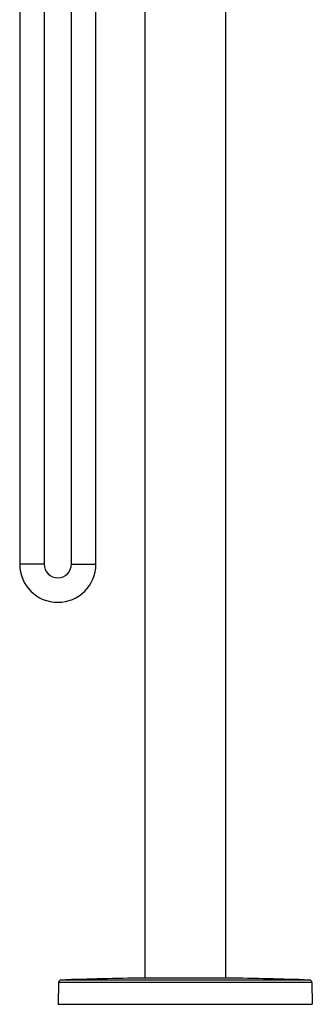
# Model space of a CAD drawing. Header units: millimetres. Extents: x 139 to 270, y -14 to 239.
# Tile 23 of 36: x 144 to 161, y 127 to 183. Entities that reach past the tile are written whole.
import ezdxf

# ---------------------------------------------------------------- set-up
doc = ezdxf.new("R2010")
doc.units = ezdxf.units.MM
doc.header["$LTSCALE"] = 23.1
doc.layers.get('0').update_dxf_attribs({"linetype": 'CONTINUOUS'})

msp = doc.modelspace()

# ---------------------------------------------------------------- linework, layer by layer
at = {"color": 7, "linetype": 'CONTINUOUS'}
for p, q in [((144.221, 216.685), (144.221, 151.685)), ((145.621, 216.685), (145.621, 151.685)), ((151.371, 216.505), (151.371, 128.054)), ((155.971, 216.505), (155.971, 128.054)), ((147.171, 151.685), (147.171, 215.835)), ((148.571, 151.685), (148.571, 215.835)), ((146.443, 127.796), (146.421, 126.555)), ((151.271, 128.054), (151.271, 128.054)), ((156.071, 128.054), (151.271, 128.054)), ((156.072, 128.054), (156.071, 128.054)), ((160.9, 127.796), (160.921, 126.555)), ((146.421, 126.555), (160.921, 126.555))]:
    msp.add_line(p, q, dxfattribs=at)
at = {"color": 9, "linetype": 'CONTINUOUS'}
for p, q in [((145.621, 151.685), (144.221, 151.685)), ((147.171, 151.685), (148.571, 151.685)), ((160.9, 127.796), (146.443, 127.796)), ((160.755, 127.943), (146.588, 127.943)), ((151.271, 128.054), (151.271, 128.054)), ((156.072, 128.054), (156.071, 128.054))]:
    msp.add_line(p, q, dxfattribs=at)
at = {"color": 7, "linetype": 'CONTINUOUS'}
for centre, radius, start, end in [((146.396, 151.685), 2.175, 180, 360), ((146.396, 151.685), 0.775, 180, 360), ((146.593, 127.793), 0.15, 92.0297, 179), ((153.671, -71.932), 200, 90.68784, 92.02975), ((153.671, -71.932), 200, 87.97025, 89.31216), ((160.75, 127.793), 0.15, 1, 87.9703)]:
    msp.add_arc(centre, radius, start, end, dxfattribs=at)

doc.saveas('drawing.dxf')
